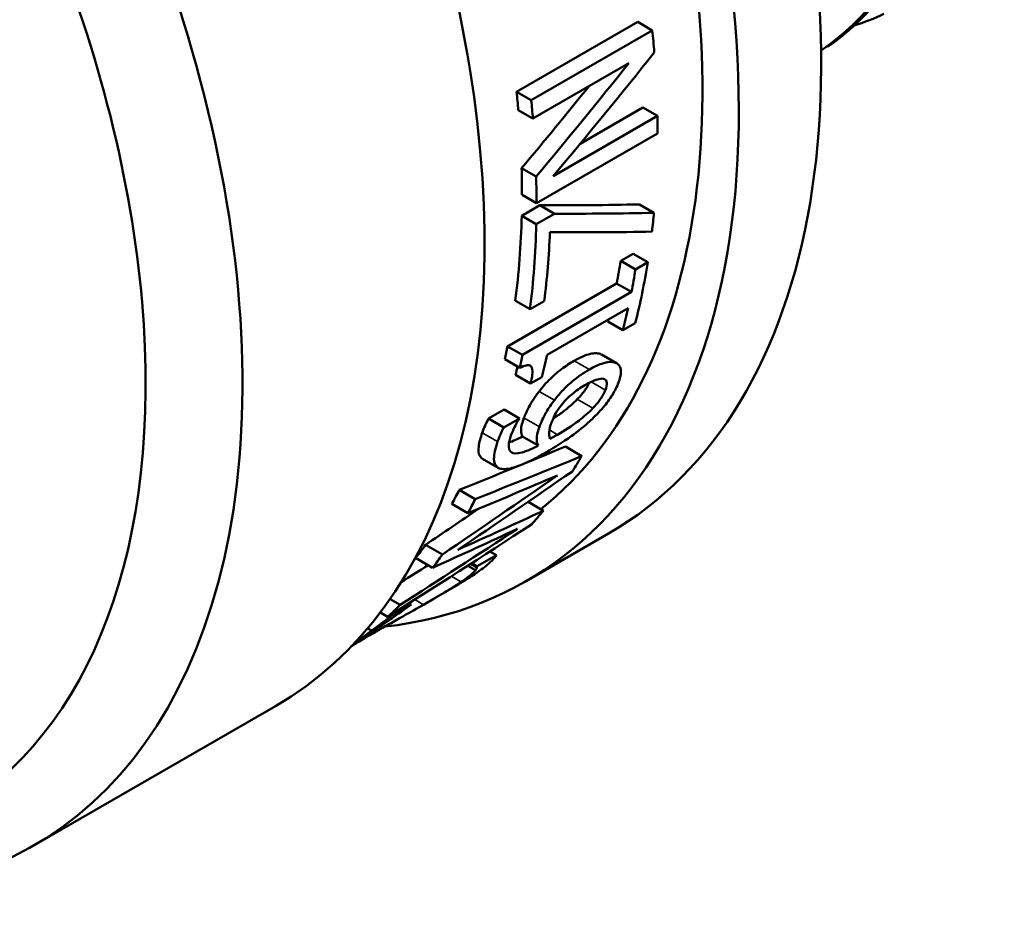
# Model space of a CAD drawing. Header units: millimetres. Extents: x 37 to 189, y 82 to 248.
# Tile 10 of 27: x 169 to 183, y 92 to 105. Entities that reach past the tile are written whole.
import ezdxf

# ---------------------------------------------------------------- set-up
doc = ezdxf.new("R2010")
doc.units = ezdxf.units.MM
doc.layers.add('Видимые тонкие (ГОСТ)', color=7, linetype='Continuous', lineweight=35)
doc.layers.add('Видимый контур (ГОСТ)', color=7, linetype='Continuous', lineweight=50)

msp = doc.modelspace()

# ---------------------------------------------------------------- linework, layer by layer
at = {"layer": 'Видимые тонкие (ГОСТ)'}
for p, q in [((177.395, 99.663), (177.172, 99.791)), ((177.002, 99.569), (176.78, 99.697)), ((177.235, 99.269), (177.028, 99.388)), ((176.491, 99.121), (176.269, 99.25)), ((177.053, 99.004), (176.825, 99.135)), ((176.272, 98.732), (176.046, 98.862)), ((175.662, 98.516), (175.438, 98.646)), ((176.536, 98.617), (176.417, 98.686)), ((175.128, 96.466), (174.984, 96.549)), ((174.58, 96.134), (174.451, 96.208)), ((173.876, 95.734), (173.853, 95.748))]:
    msp.add_line(p, q, dxfattribs=at)
at = {"layer": 'Видимый контур (ГОСТ)'}
for p, q in [((175.939, 103.627), (177.707, 104.647)), ((177.92, 104.524), (177.707, 104.647)), ((177.92, 104.524), (176.153, 103.503)), ((180.492, 104.294), (180.504, 104.301)), ((176.177, 103.236), (177.577, 104.044)), ((176.153, 103.503), (175.939, 103.627)), ((176.866, 102.866), (177.783, 103.396)), ((177.995, 103.273), (177.783, 103.396)), ((176.177, 103.236), (175.964, 103.359)), ((177.995, 103.273), (176.471, 102.393)), ((176.23, 101.998), (177.998, 103.019)), ((176.225, 102.387), (176.012, 102.509)), ((176.23, 101.998), (176.018, 102.121)), ((176.014, 101.815), (176.279, 101.968)), ((176.491, 101.846), (176.279, 101.968)), ((177.945, 101.858), (177.732, 101.981)), ((176.226, 101.693), (176.014, 101.815)), ((176.491, 101.846), (176.226, 101.693)), ((177.459, 101.156), (177.639, 101.26)), ((177.855, 101.136), (177.639, 101.26)), ((177.674, 101.032), (177.459, 101.156)), ((177.855, 101.136), (177.674, 101.032)), ((175.807, 99.908), (177.4, 100.828)), ((177.616, 100.703), (177.4, 100.828)), ((177.616, 100.703), (176.023, 99.783)), ((176.135, 100.45), (175.921, 100.574)), ((176.135, 100.45), (176.342, 100.57)), ((176.383, 99.784), (177.568, 100.468)), ((177.491, 100.142), (177.271, 100.269)), ((177.491, 100.142), (177.671, 100.246)), ((176.023, 99.783), (175.807, 99.908)), ((177.4, 99.66), (177.178, 99.789)), ((175.985, 99.594), (175.767, 99.719)), ((176.144, 99.365), (175.925, 99.491)), ((176.144, 99.365), (176.306, 99.458)), ((175.529, 98.853), (175.757, 98.984)), ((175.979, 98.856), (175.757, 98.984)), ((175.752, 98.724), (175.529, 98.853)), ((175.979, 98.856), (175.752, 98.724)), ((176.256, 98.458), (176.027, 98.59)), ((176.891, 98.306), (176.653, 98.444)), ((175.67, 98.134), (175.442, 98.266)), ((175.335, 97.676), (175.102, 97.811)), ((176.331, 97.507), (176.106, 97.636)), ((175.228, 97.472), (174.993, 97.608)), ((177.279, 97.172), (176.077, 96.478)), ((174.856, 96.868), (174.61, 97.01)), ((175.646, 96.858), (175.55, 96.913)), ((174.713, 96.674), (174.463, 96.818)), ((175.646, 96.858), (175.365, 96.696)), ((175.34, 96.638), (175.226, 96.704)), ((175.352, 96.684), (175.269, 96.732)), ((175.365, 96.696), (175.285, 96.742)), ((174.954, 96.349), (174.692, 96.198)), ((174.238, 96.131), (174.092, 96.216)), ((174.4, 96.139), (174.116, 95.975)), ((174.4, 96.139), (174.369, 96.156)), ((174.055, 95.957), (173.949, 96.019)), ((174.116, 95.975), (174.099, 95.985)), ((173.821, 95.755), (173.764, 95.788)), ((172.416, 94.653), (168.881, 92.612))]:
    msp.add_line(p, q, dxfattribs=at)
for centre, major_axis, ratio, start_param, end_param in [((174.941, 113.142), (5.225, -9.05), 0.57735, 0.042733, 3.09886), ((169.779, 110.162), (7.5, -12.99), 0.57735, 0, 2.442293), ((168.577, 109.468), (7.5, -12.99), 0.57735, 6.035873, 8.592035), ((168.577, 109.468), (7.125, -12.341), 0.57735, 0.086628, 2.306356), ((165.041, 107.427), (7.375, -12.774), 0.57735, 0, 1.977468), ((161.506, 105.385), (7.375, -12.774), 0.57735, 5.906259, 8.046934), ((160.799, 104.977), (6.875, -11.908), 0.57735, 0, 1.777979), ((167.709, 108.967), (-7.275, 12.601), 0.57735, 4.023781, 4.049556), ((165.772, 107.848), (-20.823, -22.892), 0.376363, 1.673225, 1.7494), ((165.299, 107.576), (-21, -22.991), 0.373872, 1.684637, 1.754006), ((165.299, 107.576), (-20.567, -22.517), 0.373872, 1.685306, 1.73671), ((165.941, 107.946), (-7.125, 12.341), 0.57735, 4.030255, 4.05215), ((165.941, 107.946), (7.275, -12.601), 0.57735, 0.886526, 0.907964), ((167.709, 108.967), (-7.275, 12.601), 0.57735, 3.926301, 3.947606), ((165.941, 107.946), (-7.125, 12.341), 0.57735, 3.926287, 3.959418), ((165.941, 107.946), (7.275, -12.601), 0.57735, 0.784709, 0.817157), ((165.669, 107.789), (-22.201, 2.976), 0.225349, 2.099013, 2.175112), ((165.941, 107.946), (-7.125, 12.341), 0.57735, 3.788077, 3.89984), ((165.669, 107.789), (22.668, -3.039), 0.225349, 5.240045, 5.314568), ((167.709, 108.967), (-7.275, 12.601), 0.57735, 3.801212, 3.825877), ((165.941, 107.946), (7.275, -12.601), 0.57735, 0.649367, 0.758807), ((166.149, 108.066), (-7.275, 12.601), 0.57735, 3.790959, 3.880057), ((165.217, 107.528), (-22.36, 3.26), 0.222832, 2.128077, 2.206922), ((167.529, 108.863), (-7.125, 12.341), 0.57735, 3.72488, 3.756564), ((167.709, 108.967), (-7.275, 12.601), 0.57735, 3.674385, 3.760112), ((167.529, 108.863), (7.275, -12.601), 0.57735, 0.58751, 0.618519), ((167.529, 108.863), (7.275, -12.601), 0.57735, 0.532793, 0.564877), ((167.529, 108.863), (-7.125, 12.341), 0.57735, 3.668947, 3.672325), ((165.936, 107.943), (-7.125, 12.341), 0.57735, 3.706267, 3.72488), ((165.936, 107.943), (7.275, -12.601), 0.57735, 0.569298, 0.58751), ((166.344, 108.179), (-7.275, 12.601), 0.57735, 3.674385, 3.70647), ((166.161, 108.073), (-7.275, 12.601), 0.57735, 3.62268, 3.623701), ((149.233, 98.3), (41.31, 10.147), 0.19312, 5.34076, 5.38981), ((149.233, 98.3), (42.18, 10.361), 0.19312, 5.331333, 5.379139), ((167.709, 108.967), (7.275, -12.601), 0.57735, 0.288446, 0.317369), ((187.72, 120.52), (-42.617, -35.577), 0.201451, 1.107401, 1.147608), ((187.38, 120.324), (-43.573, -36.139), 0.197313, 1.120967, 1.160385), ((147.387, 97.234), (44.269, 11.694), 0.185998, 5.342476, 5.380939), ((165.941, 107.946), (7.125, -12.341), 0.57735, 0.33042, 0.355748), ((165.941, 107.946), (7.275, -12.601), 0.57735, 0.340482, 0.365175), ((187.38, 120.324), (-42.675, -35.394), 0.197313, 1.108792, 1.127531), ((144.148, 95.364), (44.333, 11.735), 0.185784, 5.43433, 5.474361), ((167.709, 108.967), (7.275, -12.601), 0.57735, 0.177658, 0.208207), ((190.723, 122.254), (-40.963, -34.605), 0.209026, 0.983722, 1.038209), ((191.038, 122.436), (-43.08, -35.849), 0.199429, 1.011452, 1.053633), ((143.584, 95.038), (43.952, 11.493), 0.187057, 5.449352, 5.490045), ((165.941, 107.946), (7.125, -12.341), 0.57735, 0.222594, 0.250426), ((165.941, 107.946), (7.275, -12.601), 0.57735, 0.235549, 0.262601), ((191.038, 122.436), (-42.191, -35.11), 0.199429, 1.003075, 1.013007), ((167.308, 108.735), (7.275, -12.601), 0.57735, 0.112178, 0.114313), ((165.941, 107.946), (7.275, -12.601), 0.57735, 0.123172, 0.152676), ((166.342, 108.178), (7.275, -12.601), 0.57735, 0.112, 0.114313)]:
    msp.add_ellipse(centre, major_axis=major_axis, ratio=ratio, start_param=start_param, end_param=end_param, dxfattribs=at)
for points in [[(181.213, 104.975), (181.001, 104.708), (180.759, 104.48), (180.492, 104.294)], [(180.504, 104.301), (180.771, 104.487), (181.013, 104.715), (181.225, 104.982)], [(181.254, 105.009), (181.035, 104.733), (180.784, 104.495), (180.507, 104.302)], [(181.304, 104.763), (181.164, 104.697), (181.019, 104.641), (180.87, 104.594)], [(180.459, 104.281), (180.471, 104.284), (180.482, 104.289), (180.492, 104.294)], [(180.504, 104.301), (180.505, 104.301), (180.506, 104.302), (180.507, 104.302)], [(177.172, 99.791), (177.174, 99.791), (177.176, 99.79), (177.178, 99.789)], [(175.925, 99.491), (175.936, 99.533), (175.945, 99.576), (175.949, 99.614)], [(175.828, 98.503), (175.889, 98.523), (175.957, 98.555), (176.027, 98.59)], [(173.821, 95.755), (173.762, 95.712), (173.679, 95.651), (173.581, 95.582)]]:
    msp.add_open_spline(points, degree=3, dxfattribs=at)
for points, knots in [([(176.78, 99.697), (176.866, 99.747), (176.946, 99.782), (177.04, 99.803), (177.074, 99.809), (177.133, 99.806), (177.155, 99.801), (177.172, 99.791)], [0, 0, 0, 0, 0.03658647, 0.03658647, 0.04868693, 0.04868693, 0.05786104, 0.05786104, 0.05786104, 0.05786104]), ([(176.269, 99.25), (176.319, 99.315), (176.373, 99.377), (176.467, 99.468), (176.521, 99.518), (176.658, 99.622), (176.72, 99.662), (176.78, 99.697)], [0, 0, 0, 0, 0.02544338, 0.02544338, 0.0394266, 0.0394266, 0.05118468, 0.05118468, 0.05118468, 0.05118468]), ([(177.395, 99.663), (177.365, 99.679), (177.325, 99.683), (177.239, 99.672), (177.185, 99.659), (177.071, 99.608), (177.037, 99.59), (177.002, 99.569)], [-0.09382464, -0.09382464, -0.09382464, -0.09382464, -0.05062498, -0.05062498, -0.01496488, -0.01496488, 0, 0, 0, 0]), ([(177.428, 99.379), (177.45, 99.436), (177.462, 99.488), (177.463, 99.575), (177.453, 99.608), (177.422, 99.645), (177.41, 99.655), (177.395, 99.663)], [-0.0653557, -0.0653557, -0.0653557, -0.0653557, -0.03833534, -0.03833534, -0.01284132, -0.01284132, 0, 0, 0, 0]), ([(175.985, 99.594), (176.018, 99.611), (176.051, 99.624), (176.1, 99.634), (176.119, 99.634), (176.148, 99.622), (176.157, 99.611), (176.173, 99.568), (176.172, 99.529), (176.164, 99.452), (176.155, 99.408), (176.144, 99.365)], [-0.07034725, -0.07034725, -0.07034725, -0.07034725, -0.05667967, -0.05667967, -0.04695071, -0.04695071, -0.03657647, -0.03657647, -0.01887525, -0.01887525, 0, 0, 0, 0]), ([(177.002, 99.569), (176.92, 99.522), (176.834, 99.464), (176.699, 99.35), (176.639, 99.295), (176.547, 99.191), (176.518, 99.156), (176.491, 99.121)], [-0.08790198, -0.08790198, -0.08790198, -0.08790198, -0.04175753, -0.04175753, -0.01380255, -0.01380255, 0, 0, 0, 0]), ([(176.825, 99.135), (176.866, 99.178), (176.905, 99.223), (176.95, 99.287), (176.965, 99.31), (176.986, 99.348), (176.993, 99.361), (176.999, 99.374)], [0, 0, 0, 0, 0.01792895, 0.01792895, 0.02625922, 0.02625922, 0.03084387, 0.03084387, 0.03084387, 0.03084387]), ([(176.937, 99.34), (177.009, 99.382), (177.083, 99.418), (177.182, 99.44), (177.206, 99.436), (177.241, 99.418), (177.252, 99.401), (177.259, 99.348), (177.251, 99.31), (177.235, 99.269)], [-0.07081785, -0.07081785, -0.07081785, -0.07081785, -0.05077524, -0.05077524, -0.03654331, -0.03654331, -0.0197581, -0.0197581, 0, 0, 0, 0]), ([(177.118, 98.923), (177.177, 98.984), (177.23, 99.045), (177.322, 99.171), (177.36, 99.232), (177.404, 99.321), (177.417, 99.351), (177.428, 99.379)], [-0.06540481, -0.06540481, -0.06540481, -0.06540481, -0.03976785, -0.03976785, -0.01358914, -0.01358914, 0, 0, 0, 0]), ([(176.046, 98.862), (176.065, 98.911), (176.088, 98.965), (176.134, 99.052), (176.152, 99.084), (176.206, 99.166), (176.237, 99.208), (176.269, 99.25)], [0, 0, 0, 0, 0.02345742, 0.02345742, 0.03684338, 0.03684338, 0.05017278, 0.05017278, 0.05017278, 0.05017278]), ([(176.59, 99.046), (176.613, 99.075), (176.638, 99.104), (176.696, 99.164), (176.724, 99.189), (176.806, 99.258), (176.872, 99.303), (176.937, 99.34)], [-0.04504815, -0.04504815, -0.04504815, -0.04504815, -0.03702858, -0.03702858, -0.02754729, -0.02754729, 0, 0, 0, 0]), ([(177.235, 99.269), (177.227, 99.248), (177.217, 99.226), (177.193, 99.181), (177.178, 99.157), (177.131, 99.091), (177.093, 99.046), (177.053, 99.004)], [-0.03705795, -0.03705795, -0.03705795, -0.03705795, -0.02712999, -0.02712999, -0.01765398, -0.01765398, 0, 0, 0, 0]), ([(176.491, 99.121), (176.449, 99.064), (176.407, 99.006), (176.363, 98.932), (176.334, 98.881), (176.291, 98.781), (176.281, 98.756), (176.272, 98.732)], [-0.1388838, -0.1388838, -0.1388838, -0.1388838, -0.0448703, -0.0448703, -0.011517, -0.011517, 0, 0, 0, 0]), ([(176.472, 98.85), (176.522, 98.883), (176.57, 98.917), (176.641, 98.971), (176.687, 99.007), (176.765, 99.075), (176.796, 99.105), (176.825, 99.135)], [0.02294951, 0.02294951, 0.02294951, 0.02294951, 0.04379557, 0.04379557, 0.05518588, 0.05518588, 0.06289085, 0.06289085, 0.06289085, 0.06289085]), ([(176.449, 98.795), (176.471, 98.852), (176.497, 98.903), (176.532, 98.968), (176.558, 99.007), (176.59, 99.046)], [-0.02705302, -0.02705302, -0.02705302, -0.02705302, -0.01560828, -0.01560828, 0, 0, 0, 0]), ([(177.053, 99.004), (177.024, 98.973), (176.993, 98.943), (176.915, 98.875), (176.87, 98.84), (176.75, 98.746), (176.64, 98.677), (176.536, 98.617)], [-0.06224882, -0.06224882, -0.06224882, -0.06224882, -0.05484909, -0.05484909, -0.04398212, -0.04398212, 0, 0, 0, 0]), ([(175.438, 98.646), (175.45, 98.678), (175.463, 98.713), (175.488, 98.772), (175.505, 98.81), (175.529, 98.853)], [0, 0, 0, 0, 0.01538672, 0.01538672, 0.02595859, 0.02595859, 0.02595859, 0.02595859]), ([(175.856, 98.604), (175.889, 98.698), (175.932, 98.772), (175.96, 98.821), (175.968, 98.834), (175.976, 98.846)], [-0.01956501, -0.01956501, -0.01956501, -0.01956501, -0.00482398, -0.00482398, 0, 0, 0, 0]), ([(176.027, 98.59), (176.013, 98.615), (176.005, 98.645), (176.004, 98.714), (176.009, 98.766), (176.046, 98.862)], [0, 0, 0, 0, 0.02595403, 0.02595403, 0.04810127, 0.04810127, 0.04810127, 0.04810127]), ([(176.384, 98.368), (176.495, 98.432), (176.616, 98.508), (176.839, 98.669), (176.932, 98.745), (177.046, 98.85), (177.083, 98.886), (177.118, 98.923)], [-0.08212752, -0.08212752, -0.08212752, -0.08212752, -0.04650372, -0.04650372, -0.015499, -0.015499, 0, 0, 0, 0]), ([(176.426, 98.557), (176.411, 98.594), (176.412, 98.632), (176.417, 98.697), (176.429, 98.743), (176.449, 98.795)], [-0.04095098, -0.04095098, -0.04095098, -0.04095098, -0.02483582, -0.02483582, 0, 0, 0, 0]), ([(175.442, 98.266), (175.421, 98.278), (175.407, 98.295), (175.386, 98.343), (175.377, 98.381), (175.393, 98.507), (175.412, 98.573), (175.438, 98.646)], [0.01621534, 0.01621534, 0.01621534, 0.01621534, 0.03771345, 0.03771345, 0.06099456, 0.06099456, 0.08049559, 0.08049559, 0.08049559, 0.08049559]), ([(175.752, 98.724), (175.739, 98.702), (175.711, 98.649), (175.673, 98.545), (175.667, 98.531), (175.662, 98.516)], [-0.04680084, -0.04680084, -0.04680084, -0.04680084, -0.00674281, -0.00674281, 0, 0, 0, 0]), ([(176.272, 98.732), (176.252, 98.68), (176.239, 98.633), (176.229, 98.549), (176.234, 98.517), (176.244, 98.482), (176.249, 98.469), (176.256, 98.458)], [-0.04782866, -0.04782866, -0.04782866, -0.04782866, -0.03043486, -0.03043486, -0.01163155, -0.01163155, 0, 0, 0, 0]), ([(175.662, 98.516), (175.628, 98.418), (175.607, 98.331), (175.61, 98.21), (175.626, 98.164), (175.68, 98.127), (175.701, 98.12), (175.725, 98.117)], [-0.1127008, -0.1127008, -0.1127008, -0.1127008, -0.0598753, -0.0598753, -0.0184738, -0.0184738, 0, 0, 0, 0]), ([(176.256, 98.458), (176.197, 98.428), (176.139, 98.401), (176.039, 98.363), (175.996, 98.351), (175.901, 98.339), (175.871, 98.352), (175.831, 98.388), (175.821, 98.42), (175.826, 98.504), (175.838, 98.552), (175.856, 98.604)], [-0.1019925, -0.1019925, -0.1019925, -0.1019925, -0.0862203, -0.0862203, -0.072473, -0.072473, -0.0514431, -0.0514431, -0.0244345, -0.0244345, 0, 0, 0, 0]), ([(176.536, 98.617), (176.501, 98.597), (176.481, 98.586), (176.459, 98.574), (176.442, 98.565), (176.426, 98.557)], [-0.009828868, -0.009828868, -0.009828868, -0.009828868, -0.00709691, -0.00709691, 0, 0, 0, 0]), ([(175.725, 98.117), (175.78, 98.111), (175.848, 98.123), (176.014, 98.177), (176.115, 98.223), (176.271, 98.304), (176.327, 98.335), (176.384, 98.368)], [-0.1102831, -0.1102831, -0.1102831, -0.1102831, -0.0692103, -0.0692103, -0.0240273, -0.0240273, 0, 0, 0, 0]), ([(175.554, 96.756), (175.597, 96.795), (175.608, 96.81), (175.638, 96.847), (175.642, 96.853), (175.646, 96.858)], [-0.05178807, -0.05178807, -0.05178807, -0.05178807, -0.00722908, -0.00722908, 0, 0, 0, 0]), ([(175.34, 96.638), (175.325, 96.619), (175.292, 96.583), (175.164, 96.491), (175.147, 96.479), (175.128, 96.466)], [-0.0888687, -0.0888687, -0.0888687, -0.0888687, -0.011665, -0.011665, 0, 0, 0, 0]), ([(175.329, 96.582), (175.425, 96.647), (175.477, 96.687), (175.537, 96.74), (175.546, 96.748), (175.554, 96.756)], [-0.06147612, -0.06147612, -0.06147612, -0.06147612, -0.00916515, -0.00916515, 0, 0, 0, 0]), ([(175.352, 96.684), (175.355, 96.682), (175.365, 96.676), (175.347, 96.647), (175.344, 96.642), (175.34, 96.638)], [-0.05890913, -0.05890913, -0.05890913, -0.05890913, -0.00800694, -0.00800694, 0, 0, 0, 0]), ([(174.954, 96.349), (175.045, 96.402), (175.138, 96.457), (175.263, 96.538), (175.297, 96.56), (175.329, 96.582)], [-0.06987071, -0.06987071, -0.06987071, -0.06987071, -0.01991348, -0.01991348, 0, 0, 0, 0]), ([(175.128, 96.466), (175.071, 96.427), (175.004, 96.384), (174.825, 96.274), (174.736, 96.223), (174.643, 96.17), (174.612, 96.152), (174.58, 96.134)], [-0.05268331, -0.05268331, -0.05268331, -0.05268331, -0.03454674, -0.03454674, -0.01138039, -0.01138039, 0, 0, 0, 0]), ([(174.58, 96.134), (174.484, 96.079), (174.386, 96.024), (174.209, 95.924), (174.144, 95.888), (174.048, 95.833), (174.013, 95.813), (173.962, 95.784), (173.945, 95.774), (173.911, 95.754), (173.893, 95.744), (173.876, 95.734)], [-0.07980781, -0.07980781, -0.07980781, -0.07980781, -0.05018523, -0.05018523, -0.02729023, -0.02729023, -0.01414188, -0.01414188, -0.00719577, -0.00719577, 0, 0, 0, 0]), ([(174.074, 95.905), (174.13, 95.944), (174.207, 95.998), (174.36, 96.108), (174.372, 96.117), (174.385, 96.126)], [-0.06016387, -0.06016387, -0.06016387, -0.06016387, -0.00489307, -0.00489307, 0, 0, 0, 0]), ([(174.116, 95.975), (174.047, 95.923), (173.956, 95.854), (173.85, 95.776), (173.835, 95.765), (173.821, 95.755)], [-0.05088046, -0.05088046, -0.05088046, -0.05088046, -0.00700803, -0.00700803, 0, 0, 0, 0]), ([(173.701, 95.642), (173.756, 95.68), (173.856, 95.749), (174.034, 95.876), (174.054, 95.89), (174.074, 95.905)], [-0.08044457, -0.08044457, -0.08044457, -0.08044457, -0.00876941, -0.00876941, 0, 0, 0, 0]), ([(173.529, 95.527), (173.53, 95.528), (173.531, 95.528), (173.547, 95.538), (173.577, 95.558), (173.661, 95.614), (173.68, 95.628), (173.701, 95.642)], [-0.06413623, -0.06413623, -0.06413623, -0.06413623, -0.06093178, -0.06093178, -0.0131899, -0.0131899, 0, 0, 0, 0]), ([(173.876, 95.734), (173.783, 95.681), (173.701, 95.633), (173.615, 95.581), (173.59, 95.566), (173.567, 95.552)], [-0.11419954, -0.11419954, -0.11419954, -0.11419954, -0.05237804, -0.05237804, -0.03002617, -0.03002617, -0.03002617, -0.03002617])]:
    msp.add_open_spline(points, degree=3, knots=knots, dxfattribs=at)

doc.saveas('drawing.dxf')
